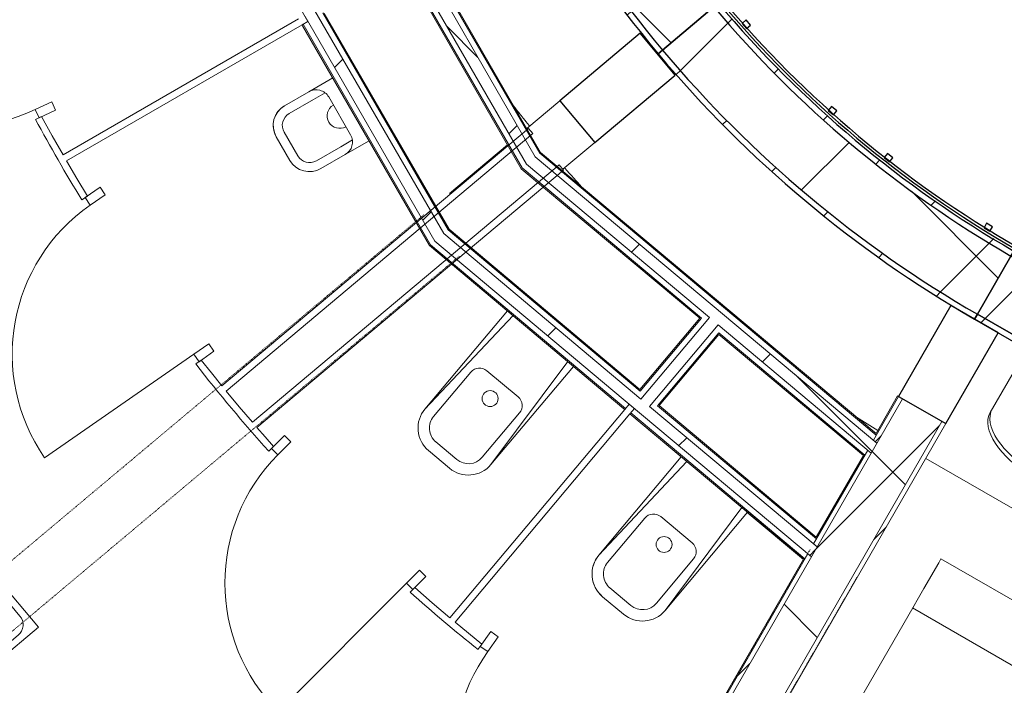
# Model space of a CAD drawing. Header units: centimetres. Extents: x 6036 to 22185, y 5782 to 11383.
# Tile 77 of 183: x 11925 to 12359, y 9187 to 9480. Entities that reach past the tile are written whole.
import ezdxf

# ---------------------------------------------------------------- set-up
doc = ezdxf.new("R2010")
doc.units = ezdxf.units.CM
doc.linetypes.add('Dash', pattern=[0.6, 0.3, -0.3])
doc.linetypes.add('Dot 1mm', pattern=[0.1, 0, -0.1])
for name, color, linetype, lineweight in [('A-AREA', 32, 'Continuous', 9), ('A-COLS', 52, 'Continuous', 9), ('A-COLS-HDLN', 52, 'Dash', 9), ('A-DOOR', 31, 'Continuous', 9), ('A-DOOR-FRAM', 31, 'Continuous', 9), ('A-DOOR-OPNG', 31, 'Continuous', 9), ('A-FLOR', 192, 'Continuous', 9), ('A-WALL', 113, 'Continuous', 9), ('A-WALL-FNSH', 113, 'Continuous', 25), ('A-WALL-PATT', 111, 'Continuous', 25), ('I-FURN', 30, 'Continuous', 9), ('P-SANR-FIXT', 6, 'Continuous', 9), ('S-BEAM', 12, 'Continuous', 9)]:
    doc.layers.add(name, color=color, linetype=linetype, lineweight=lineweight)
pattern_1 = [(45, (5468.8, 0), (-33.67596, 33.67596), [])]
pattern_2 = [(45, (5468.8, 0), (-53.033, 53.033), []), (135, (5468.8, 0), (-53.033, -53.033), [])]
pattern_3 = [(45, (5468.8, 0), (-21.2132, 21.2132), [])]

# ---------------------------------------------------------------- blocks, each defined once
blk = doc.blocks.new('GEMO_PanelElewacyjny_OknaGoraDolWysokie_Nowe - GEMO_PanelElewacyjny_Standard_240_-V22-7-01 ZestMeble')
at = {"layer": 'S-BEAM'}
h = blk.add_hatch(dxfattribs=at)
h.set_pattern_fill('FP_56', color=256, style=0, pattern_type=2)
h.set_pattern_definition([(255, (1401.74, 11115.187), (28.977775, -7.76457), [])])
h.paths.add_polyline_path([(-120, -419.28), (-120, -421.82), (-92.7, -421.82), (-92.7, -419.28), (-99.67, -419.28)])
h.paths.add_polyline_path([(-120, -451.38), (-120, -453.92), (-92.7, -453.92), (-92.7, -451.38), (-109.66, -451.38)])
h.paths.add_polyline_path([(-26.5, -419.28), (-26.5, -421.82), (27.3, -421.82), (27.3, -419.28), (-14.09, -419.28)])
h.paths.add_polyline_path([(-26.5, -451.38), (-26.5, -453.92), (27.3, -453.92), (27.3, -451.38), (-24.08, -451.38)])
h.paths.add_polyline_path([(93.5, -419.28), (93.5, -421.82), (120, -421.82), (120, -419.28), (100.02, -419.28)])
h.paths.add_polyline_path([(93.5, -451.38), (93.5, -453.92), (120, -453.89), (120, -451.38), (118.55, -451.38)])
h = blk.add_hatch(dxfattribs=at)
h.set_pattern_fill('FP_55', color=256, style=0, pattern_type=2)
h.set_pattern_definition([(255, (1401.74, 11115.19), (72.44444, -19.41143), []), (345, (1401.74, 11115.19), (19.41143, 72.44444), [])])
h.paths.add_polyline_path([(-120, -421.82), (-120, -451.38), (-92.7, -451.38), (-92.7, -421.82), (-98.2, -421.82)])
h.paths.add_polyline_path([(-26.5, -421.82), (-26.5, -451.38), (27.3, -451.38), (27.3, -421.82), (-12.62, -421.82)])
h.paths.add_polyline_path([(93.5, -421.82), (93.5, -451.38), (120, -451.38), (120, -421.82), (98.37, -421.82)])
for p, q in [((-62.45, -372.04), (-56.75, -372.04)), ((57.55, -372.04), (63.25, -372.04)), ((-62.45, -373.94), (-56.75, -373.94)), ((-56.75, -373.94), (-62.45, -373.94)), ((57.55, -373.94), (63.25, -373.94)), ((63.25, -373.94), (57.55, -373.94)), ((-92.7, -419.28), (-92.7, -387.16)), ((-26.5, -387.16), (-26.5, -419.28)), ((27.3, -419.28), (27.3, -387.16)), ((93.5, -387.16), (93.5, -419.28)), ((-120, -455.07), (-120, -453.92)), ((120, -453.92), (120, -455.07))]:
    blk.add_line(p, q, dxfattribs=at)
at = {"layer": 'S-BEAM', "lineweight": 25}
for p, q in [((-120, -419.28), (-120, -421.82)), ((-92.7, -419.28), (-120, -419.28)), ((-92.7, -421.82), (-92.7, -419.28)), ((27.3, -419.28), (-26.5, -419.28)), ((-26.5, -419.28), (-26.5, -421.82)), ((27.3, -421.82), (27.3, -419.28)), ((120, -419.28), (93.5, -419.28)), ((93.5, -419.28), (93.5, -421.82)), ((120, -421.82), (120, -419.28)), ((-120, -421.82), (-120, -451.38)), ((-92.7, -421.82), (-120, -421.82)), ((-120, -421.82), (-92.7, -421.82)), ((-92.7, -451.38), (-92.7, -421.82)), ((27.3, -421.82), (-26.5, -421.82)), ((-26.5, -421.82), (-26.5, -451.38)), ((-26.5, -421.82), (27.3, -421.82)), ((27.3, -451.38), (27.3, -421.82)), ((120, -421.82), (93.5, -421.82)), ((93.5, -421.82), (93.5, -451.38)), ((93.5, -421.82), (120, -421.82)), ((120, -451.38), (120, -421.82)), ((-120, -451.38), (-92.7, -451.38)), ((-120, -451.38), (-120, -453.92)), ((-92.7, -451.38), (-120, -451.38)), ((-120, -453.92), (-92.7, -453.92)), ((-120, -455.07), (-120, -456.23)), ((-92.7, -455.07), (-120, -455.07)), ((-92.7, -453.92), (-92.7, -451.38)), ((-92.7, -456.23), (-92.7, -455.07)), ((-26.5, -451.38), (27.3, -451.38)), ((27.3, -451.38), (-26.5, -451.38)), ((-26.5, -451.38), (-26.5, -453.92)), ((-26.5, -453.92), (27.3, -453.92)), ((27.3, -455.07), (-26.5, -455.07)), ((-26.5, -455.07), (-26.5, -456.23)), ((27.3, -453.92), (27.3, -451.38)), ((27.3, -456.23), (27.3, -455.07)), ((93.5, -451.38), (120, -451.38)), ((120, -451.38), (93.5, -451.38)), ((93.5, -451.38), (93.5, -453.92)), ((93.5, -453.92), (120, -453.92)), ((120, -455.07), (93.5, -455.07)), ((93.5, -455.07), (93.5, -456.23)), ((120, -453.92), (120, -451.38)), ((120, -456.23), (120, -455.07)), ((-120, -456.23), (-92.7, -456.23)), ((-103.5, -456.23), (-106.5, -456.23)), ((-106.5, -456.23), (-106.5, -458.54)), ((-106.5, -458.54), (-103.5, -458.54)), ((-103.5, -458.54), (-103.5, -456.23)), ((-26.5, -456.23), (27.3, -456.23)), ((-13.5, -456.23), (-16.5, -456.23)), ((-16.5, -456.23), (-16.5, -458.54)), ((-16.5, -458.54), (-13.5, -458.54)), ((-13.5, -458.54), (-13.5, -456.23)), ((16.5, -456.23), (13.5, -456.23)), ((13.5, -456.23), (13.5, -458.54)), ((13.5, -458.54), (16.5, -458.54)), ((16.5, -458.54), (16.5, -456.23)), ((93.5, -456.23), (120, -456.23)), ((106.5, -456.23), (103.5, -456.23)), ((103.5, -456.23), (103.5, -458.54)), ((103.5, -458.54), (106.5, -458.54)), ((106.5, -458.54), (106.5, -456.23))]:
    blk.add_line(p, q, dxfattribs=at)
at = {"layer": 'S-BEAM'}
for centre, major_axis, start_param, end_param in [((-62.45, -387.16), (-30.25, 0), 4.712389, 6.283185), ((-56.75, -387.16), (30.25, 0), 0, 1.570796), ((57.55, -387.16), (-30.25, 0), 4.712389, 6.283185), ((63.25, -387.16), (30.25, 0), 0, 1.570796), ((-62.45, -389.07), (30.25, 0), 1.570796, 3.141593), ((-62.45, -389.07), (-30.25, 0), 4.712389, 6.283185), ((-56.75, -389.07), (30.25, 0), 0, 1.570796), ((-56.75, -389.07), (30.25, 0), 0, 1.570796), ((57.55, -389.07), (30.25, 0), 1.570796, 3.141593), ((57.55, -389.07), (-30.25, 0), 4.712389, 6.283185), ((63.25, -389.07), (30.25, 0), 0, 1.570796), ((63.25, -389.07), (30.25, 0), 0, 1.570796), ((-62.45, -411.24), (30.25, 0), 2.506031, 2.544384), ((-62.45, -411.24), (30.25, 0), 2.506031, 2.544384), ((-56.75, -411.24), (30.25, 0), 0.716953, 0.755306), ((-56.75, -411.24), (30.25, 0), 0.716953, 0.755306), ((57.55, -411.24), (30.25, 0), 2.446159, 2.484512), ((57.55, -411.24), (30.25, 0), 2.446159, 2.484512), ((63.25, -411.24), (30.25, 0), 0.657081, 0.695434), ((63.25, -411.24), (30.25, 0), 0.657081, 0.695434), ((-62.45, -414.01), (30.25, 0), 2.679754, 2.699728), ((-62.45, -413.14), (30.25, 0), 2.665064, 2.685039), ((-56.75, -413.14), (30.25, 0), 0.526141, 0.563235), ((-56.75, -414.01), (30.25, 0), 0.51075, 0.530724), ((-56.75, -414.87), (30.25, 0), 0.496061, 0.516035), ((57.55, -414.01), (30.25, 0), 2.645311, 2.665286), ((57.55, -413.14), (30.25, 0), 2.624109, 2.650596), ((63.25, -413.14), (30.25, 0), 0.490996, 0.517483), ((63.25, -414.01), (30.25, 0), 0.476307, 0.496282)]:
    blk.add_ellipse(centre, major_axis=major_axis, ratio=0.5, start_param=start_param, end_param=end_param, dxfattribs=at)
blk = doc.blocks.new('GEMO_PanelElewacyjny_Luk - GEMO_PanelElewacyjny_Standard_168_-5486497-7-01 ZestMeble')
at = {"layer": 'S-BEAM'}
h = blk.add_hatch(dxfattribs=at)
h.set_pattern_fill('FP_65', color=256, style=0, pattern_type=2)
h.set_pattern_definition([(265, (-831.63, 11154.566), (29.88584, -2.61467), [])])
h.paths.add_polyline_path([(-90.96, -427.23), (-90.52, -429.74), (-68.04, -426.28), (-45.43, -423.8), (-20.96, -422.27), (6.73, -421.96), (22.74, -422.31), (45.43, -423.8), (70.93, -426.72), (90.52, -429.74), (90.96, -427.23), (68.37, -423.76), (42.53, -421.06), (22.85, -419.77), (0, -419.28), (-23.05, -419.79), (-45.65, -421.27), (-68.37, -423.76), (-82.4, -425.92)])
h.paths.add_polyline_path([(-85.38, -458.85), (-84.92, -461.35), (-56.12, -457.24), (-32.76, -455.1), (-12.2, -454.07), (12.2, -454.07), (36.85, -455.31), (60.82, -457.71), (84.94, -461.35), (85.38, -458.85), (61.14, -455.19), (36.75, -452.75), (12.26, -451.53), (-12.26, -451.53), (-36.75, -452.75), (-61.14, -455.19)])
h = blk.add_hatch(dxfattribs=at)
h.set_pattern_fill('FP_66', color=256, style=0, pattern_type=2)
h.set_pattern_definition([(265, (-831.63, 11154.566), (74.7146, -6.5367), []), (355, (-831.63, 11154.566), (6.5367, 74.7146), [])])
h.paths.add_polyline_path([(-90.52, -429.74), (-85.38, -458.85), (-58.09, -454.89), (-36.75, -452.75), (-12.26, -451.53), (12.26, -451.53), (39.57, -453.03), (61.14, -455.19), (85.38, -458.85), (90.52, -429.74), (68.04, -426.28), (44.79, -423.76), (22.74, -422.31), (0, -421.82), (-22.74, -422.31), (-45.43, -423.8), (-68.34, -426.32), (-80.49, -428.19)])
at = {"layer": 'S-BEAM', "lineweight": 25}
for p, q in [((-90.96, -427.23), (-90.52, -429.74)), ((90.52, -429.74), (90.95, -427.25)), ((-90.52, -429.74), (-85.38, -458.85)), ((85.38, -458.85), (90.51, -429.75)), ((-85.38, -458.85), (-84.94, -461.35)), ((-14.68, -456.23), (-17.68, -456.23)), ((-17.68, -456.23), (-17.68, -458.54)), ((-17.68, -458.54), (-14.68, -458.54)), ((-14.68, -458.54), (-14.68, -456.23)), ((17.5, -456.23), (14.5, -456.23)), ((14.5, -456.23), (14.5, -458.54)), ((14.5, -458.54), (17.5, -458.54)), ((17.5, -458.54), (17.5, -456.23)), ((84.94, -461.35), (85.38, -458.86)), ((-84.74, -462.49), (-84.54, -463.62)), ((-68.29, -460.76), (-71.25, -461.28)), ((-71.25, -461.28), (-70.85, -463.55)), ((-70.85, -463.55), (-67.89, -463.03)), ((-67.89, -463.03), (-68.29, -460.76)), ((68.29, -460.76), (67.89, -463.03)), ((67.89, -463.03), (70.85, -463.55)), ((71.25, -461.28), (68.29, -460.76)), ((70.85, -463.55), (71.25, -461.28)), ((84.54, -463.62), (84.74, -462.5))]:
    blk.add_line(p, q, dxfattribs=at)
at = {"layer": 'S-BEAM'}
for p, q in [((-84.74, -462.49), (-84.94, -461.35)), ((84.94, -461.36), (84.74, -462.49))]:
    blk.add_line(p, q, dxfattribs=at)
at = {"layer": 'S-BEAM', "lineweight": 25}
for radius in [523.8, 521.26, 521.26, 491.7, 491.7, 489.16, 488.01, 486.85]:
    blk.add_arc((0, -943.08), radius, 80, 100, dxfattribs=at)
blk = doc.blocks.new('GEMO_WregaCentrumParterDrewno - GEMO_WregaCentrumParterDrewno-5879637-7-01 ZestMeble')
at = {"layer": 'A-COLS-HDLN', "color": 254}
for p, q in [((-12, 168), (-12, -295.15)), ((12, -295.15), (12, 168))]:
    blk.add_line(p, q, dxfattribs=at)
blk = doc.blocks.new('GEMO_PanelElewacyjny_Luk - GEMO_PanelElewacyjny_Standard_168_-V66-7-01 ZestMeble')
at = {"layer": 'S-BEAM'}
h = blk.add_hatch(dxfattribs=at)
h.set_pattern_fill('FP_139', color=256, style=0, pattern_type=2)
h.set_pattern_definition([(285, (-4919.12, 10140.573), (28.977775, 7.76457), [])])
h.paths.add_polyline_path([(-90.96, -427.23), (-90.52, -429.74), (-61.32, -425.54), (-45.43, -423.8), (-22.74, -422.31), (0.55, -421.83), (22.74, -422.31), (50.92, -424.4), (68.04, -426.28), (90.52, -429.74), (90.96, -427.23), (68.37, -423.76), (45.65, -421.27), (22.85, -419.77), (0, -419.28), (-22.85, -419.77), (-51.35, -421.89), (-68.37, -423.76)])
h.paths.add_polyline_path([(-85.38, -458.85), (-84.94, -461.35), (-60.82, -457.71), (-36.56, -455.28), (-11.91, -454.07), (12.2, -454.07), (36.56, -455.28), (60.82, -457.71), (84.94, -461.35), (85.38, -458.85), (61.14, -455.19), (34.62, -452.65), (12.26, -451.53), (-15.98, -451.72), (-36.75, -452.75), (-61.14, -455.19), (-71.48, -456.75)])
h = blk.add_hatch(dxfattribs=at)
h.set_pattern_fill('FP_140', color=256, style=0, pattern_type=2)
h.set_pattern_definition([(285, (-4919.12, 10140.57), (72.44444, 19.41143), []), (15, (-4919.12, 10140.57), (-19.41143, 72.44444), [])])
h.paths.add_polyline_path([(-90.52, -429.74), (-85.38, -458.85), (-61.14, -455.19), (-36.75, -452.75), (-12.26, -451.53), (12.26, -451.53), (36.75, -452.75), (61.14, -455.19), (85.38, -458.85), (90.52, -429.74), (68.04, -426.28), (45.43, -423.8), (22.74, -422.31), (0, -421.82), (-22.74, -422.31), (-52.93, -424.62), (-68.04, -426.28)])
at = {"layer": 'S-BEAM', "lineweight": 25}
for p, q in [((-90.96, -427.23), (-90.52, -429.74)), ((90.52, -429.74), (90.96, -427.23)), ((-90.52, -429.74), (-85.38, -458.85)), ((85.38, -458.85), (90.52, -429.74)), ((-85.38, -458.85), (-84.94, -461.35)), ((-14.68, -456.23), (-17.68, -456.23)), ((-17.68, -456.23), (-17.68, -458.54)), ((-17.68, -458.54), (-14.68, -458.54)), ((-14.68, -458.54), (-14.68, -456.23)), ((17.5, -456.23), (14.5, -456.23)), ((14.5, -456.23), (14.5, -458.54)), ((14.5, -458.54), (17.5, -458.54)), ((17.5, -458.54), (17.5, -456.23)), ((84.94, -461.35), (85.38, -458.85)), ((-84.74, -462.49), (-84.54, -463.62)), ((-68.29, -460.76), (-71.25, -461.28)), ((-71.25, -461.28), (-70.85, -463.55)), ((-70.85, -463.55), (-67.89, -463.03)), ((-67.89, -463.03), (-68.29, -460.76)), ((68.29, -460.76), (67.89, -463.03)), ((67.89, -463.03), (70.85, -463.55)), ((71.25, -461.28), (68.29, -460.76)), ((70.85, -463.55), (71.25, -461.28)), ((84.54, -463.62), (84.74, -462.49))]:
    blk.add_line(p, q, dxfattribs=at)
at = {"layer": 'S-BEAM'}
blk.add_line((84.94, -461.35), (84.74, -462.49), dxfattribs=at)
at = {"layer": 'S-BEAM', "lineweight": 25}
for radius in [523.8, 521.26, 521.26, 491.7, 491.7, 489.16, 488.01, 486.85]:
    blk.add_arc((0, -943.08), radius, 80, 100, dxfattribs=at)
blk = doc.blocks.new('GEMO_WregaLukDrewno - GEMO_WregaLukDrewno-5876808-7-01 ZestMeble')
at = {"layer": 'A-COLS-HDLN', "color": 254}
for p, q in [((-12, -295.15), (-12, 24)), ((12, 24), (12, -295.15))]:
    blk.add_line(p, q, dxfattribs=at)
blk = doc.blocks.new('FURN_KanapaIglo03_P3 - E25-M_Kanapa_160x85_-5970044-7-01 ZestMeble')
at = {"layer": 'I-FURN'}
for p, q in [((80, 42.5), (-80, 42.5)), ((-80, 42.5), (-80, 40.5)), ((-80, 27.5), (-80, 40.5)), ((80, 40.5), (80, 42.5)), ((80, 40.5), (80, 27.5)), ((-80, 27.5), (-80, 22.61)), ((80, 22.61), (80, 27.5)), ((-80, 17.59), (-80, 22.61)), ((80, 22.61), (80, 17.59)), ((-80, 17.59), (-80, 17.54)), ((-80, -37.5), (-80, 17.59)), ((-80, 17.54), (80, 17.54)), ((80, 17.54), (80, 17.59)), ((80, 17.59), (80, -37.5)), ((-80, -37.5), (-80, -42.5)), ((80, -42.5), (80, -37.5)), ((-80, -42.5), (80, -42.5))]:
    blk.add_line(p, q, dxfattribs=at)
blk = doc.blocks.new('PLFI_Umywalka - _Umywalka60x48-V87-7-01 ZestMeble')
at = {"layer": 'P-SANR-FIXT'}
for p, q in [((30, 48), (-30, 48)), ((-30, 48), (-30, 10)), ((-30, 48), (30, 48)), ((-30, 10), (-30, 48)), ((30, 10), (30, 48)), ((30, 10), (30, 48)), ((-21, 45), (21, 45)), ((-27, 15), (-27, 39)), ((27, 39), (27, 15)), ((-30, 10), (-30, 1.34)), ((-30, 10), (-30, 1.34)), ((-22, 10), (22, 10)), ((-22, 10), (22, 10)), ((30, 0.6), (30, 10)), ((30, 10), (30, 0.6))]:
    blk.add_line(p, q, dxfattribs=at)
blk.add_circle((0, 18.83), 3, dxfattribs=at)
for centre, radius, start, end in [((-21, 39), 6, 90, 180), ((21, 39), 6, 360, 90), ((-22, 15), 5, 180, 270), ((22, 15), 5, 270, 0)]:
    blk.add_arc(centre, radius, start, end, dxfattribs=at)
blk = doc.blocks.new('DOOR_Drzwi-1S_P2 - C13-D_Drzwi_80x200_-5903108-7-01 ZestMeble')
at = {"layer": 'A-DOOR-FRAM'}
for p, q in [((-44, -8.5), (-44, -0.5)), ((-44, -0.5), (-40, -0.5)), ((-40, -0.5), (-40, -8.5)), ((40, -8.5), (40, -0.5)), ((40, -0.5), (44, -0.5)), ((44, -0.5), (44, -8.5)), ((-40, -8.5), (-44, -8.5)), ((44, -8.5), (40, -8.5))]:
    blk.add_line(p, q, dxfattribs=at)
at = {"layer": 'A-DOOR-OPNG'}
blk.add_line((40, -0.5), (40, 79.5), dxfattribs=at)
blk.add_arc((40, -0.5), 80, 90, 180, dxfattribs=at)
blk = doc.blocks.new('DOOR_Drzwi-1S_P2 - C13-D_Drzwi_80x200_-5890879-7-01 ZestMeble')
at = {"layer": 'A-DOOR-FRAM'}
for p, q in [((-40, 8.5), (-44, 8.5)), ((-44, 8.5), (-44, 0.5)), ((-40, 0.5), (-40, 8.5)), ((44, 8.5), (40, 8.5)), ((40, 8.5), (40, 0.5)), ((44, 0.5), (44, 8.5)), ((-44, 0.5), (-40, 0.5)), ((40, 0.5), (44, 0.5))]:
    blk.add_line(p, q, dxfattribs=at)
at = {"layer": 'A-DOOR-OPNG'}
blk.add_line((40, 0.5), (40, -79.5), dxfattribs=at)
blk.add_arc((40, 0.5), 80, 180, 270, dxfattribs=at)
blk = doc.blocks.new('PLFI_Pisuar_P2 - D21-S_Pisuar-5904784-7-01 ZestMeble')
at = {"layer": 'P-SANR-FIXT'}
for p, q in [((-6, 35), (6, 35)), ((6, 35), (-6, 35)), ((6, 31), (-6, 31)), ((-16, 12.62), (-16, 25)), ((-16, 12.62), (-16, 25)), ((-12, 12.62), (-12, 25)), ((12, 12.64), (12, 25)), ((16, 25), (16, 12.64)), ((16, 12.64), (16, 25)), ((-16, 0.5), (-16, 12.62)), ((-16, 0.5), (-16, 12.62)), ((-12, 12.59), (-12, 6.7)), ((12, 12.61), (12, 6.7)), ((16, 12.64), (16, 0.5)), ((16, 12.64), (16, 0.5)), ((-9.62, 6.23), (9.62, 6.23))]:
    blk.add_line(p, q, dxfattribs=at)
for centre, radius, start, end in [((-6, 25), 10, 90, 180), ((-6, 25), 10, 90, 180), ((6, 25), 10, 0, 90), ((6, 25), 10, 360, 90), ((-6, 25), 6, 90, 180), ((6, 25), 6, 360, 90), ((-9.62, 12.62), 6.38, 180, 270), ((0, 6.23), 5.5, 0, 180), ((9.62, 12.62), 6.38, 270, 0)]:
    blk.add_arc(centre, radius, start, end, dxfattribs=at)
blk = doc.blocks.new('PLFI_Wc-Podtynk_P2 - D21-S_Wc-V161-7-01 ZestMeble')
at = {"layer": 'P-SANR-FIXT'}
for p, q in [((-19, -0.5), (-19, -57)), ((-19, -0.5), (-19, -57)), ((-15.76, -0.5), (-19, -57)), ((19, -57), (15.76, -0.5)), ((19, -57), (19, -0.5)), ((19, -57), (19, -0.5)), ((-9, -26.5), (9, -26.5)), ((-14, -31.5), (-14, -57)), ((14, -57), (14, -31.5)), ((-6, -65), (6, -65)), ((-6, -70), (6, -70)), ((-6, -70), (6, -70)), ((-6, -70), (6, -70))]:
    blk.add_line(p, q, dxfattribs=at)
blk.add_circle((0, -35), 3.5, dxfattribs=at)
for centre, radius, start, end in [((-9, -31.5), 5, 90, 180), ((9, -31.5), 5, 0, 90), ((-6, -57), 13, 180, 270), ((-6, -57), 13, 180, 270), ((-6, -57), 13, 180, 270), ((-6, -57), 8, 180, 270), ((6, -57), 13, 270, 0), ((6, -57), 8, 270, 0), ((6, -57), 13, 270, 0), ((6, -57), 13, 270, 360)]:
    blk.add_arc(centre, radius, start, end, dxfattribs=at)
blk = doc.blocks.new('PLFI_Wc-Podtynk_P2 - D21-S_Wc-V162-7-01 ZestMeble')
at = {"layer": 'P-SANR-FIXT'}
for p, q in [((-6, 70), (6, 70)), ((-6, 70), (6, 70)), ((6, 70), (-6, 70)), ((-6, 65), (6, 65)), ((-19, 0.5), (-19, 57)), ((-19, 0.5), (-19, 57)), ((-19, 57), (-15.76, 0.5)), ((-14, 31.5), (-14, 57)), ((14, 57), (14, 31.5)), ((15.76, 0.5), (19, 57)), ((19, 57), (19, 0.5)), ((19, 57), (19, 0.5)), ((-9, 26.5), (9, 26.5))]:
    blk.add_line(p, q, dxfattribs=at)
blk.add_circle((0, 35), 3.5, dxfattribs=at)
for centre, radius, start, end in [((-6, 57), 13, 90, 180), ((-6, 57), 13, 90, 180), ((-6, 57), 13, 90, 180), ((6, 57), 13, 0, 90), ((6, 57), 13, 360, 90), ((6, 57), 13, 0, 90), ((-6, 57), 8, 90, 180), ((6, 57), 8, 360, 90), ((-9, 31.5), 5, 180, 270), ((9, 31.5), 5, 270, 360)]:
    blk.add_arc(centre, radius, start, end, dxfattribs=at)

msp = doc.modelspace()

# ---------------------------------------------------------------- hatches: boundary and pattern name
at = {"layer": 'A-COLS'}
h = msp.add_hatch(dxfattribs=at)
h.set_pattern_fill('FP_35', color=256, style=0, pattern_type=2)
h.set_pattern_definition(pattern_1)
h.paths.add_polyline_path([(11874.62, 9170.89), (11893, 9186.32), (11877.57, 9204.7), (11859.19, 9189.28), (11864.91, 9182.46)])
h.paths.add_polyline_path([(12178.8, 9426.13), (12214.18, 9455.82), (12198.76, 9474.21), (12163.38, 9444.52), (12165.72, 9441.73)])
h = msp.add_hatch(dxfattribs=at)
h.set_pattern_fill('FP_35', color=256, style=0, pattern_type=2)
h.set_pattern_definition(pattern_1)
h.paths.add_polyline_path([(12050.81, 8812.89), (12062.81, 8833.67), (12042.02, 8845.67), (12030.02, 8824.89), (12042.19, 8817.86)])
h.paths.add_polyline_path([(12333.35, 9302.27), (12356.44, 9342.27), (12335.66, 9354.27), (12312.57, 9314.27), (12313.95, 9313.47)])
at = {"layer": 'A-WALL-PATT', "lineweight": 9}
h = msp.add_hatch(dxfattribs=at)
h.set_pattern_fill('FP_14', color=256, style=0, pattern_type=2)
h.set_pattern_definition(pattern_2)
h.paths.add_polyline_path([(12159.85, 9407.17), (12054.56, 9589.8), (12049.79, 9588.07), (12148.69, 9416.53)])
h = msp.add_hatch(dxfattribs=at)
h.set_pattern_fill('FP_14', color=256, style=0, pattern_type=2)
h.set_pattern_definition(pattern_2)
h.paths.add_polyline_path([(12108.36, 9382.69), (12112.25, 9385.95), (12055.5, 9484.1), (12051.17, 9481.6), (12107.27, 9384.56)])
h = msp.add_hatch(dxfattribs=at)
h.set_pattern_fill('FP_14', color=256, style=0, pattern_type=2)
h.set_pattern_definition(pattern_2)
h.paths.add_polyline_path([(12300.55, 9289.26), (12303.09, 9293.66), (12152.58, 9419.79), (12160.04, 9407.02), (12298.99, 9290.57)])
h = msp.add_hatch(dxfattribs=at)
h.set_pattern_fill('FP_14', color=256, style=0, pattern_type=2)
h.set_pattern_definition(pattern_2)
h.paths.add_polyline_path([(12195.83, 9309.2), (12199.05, 9313.03), (12112.25, 9385.95), (12108.36, 9382.69), (12193.92, 9310.8)])
h = msp.add_hatch(dxfattribs=at)
h.set_pattern_fill('FP_13', color=256, style=0, pattern_type=2)
h.set_pattern_definition(pattern_3)
h.paths.add_polyline_path([(12127.97, 8990.04), (12215.13, 9141.78), (12213.68, 9142.65), (12126.24, 8991.04)])
h.paths.add_polyline_path([(12216.9, 9144.22), (12274.18, 9243.54), (12272.62, 9244.84), (12215.18, 9145.24), (12216.04, 9144.73)])
h.paths.add_polyline_path([(12276.71, 9247.94), (12300.55, 9289.26), (12298.99, 9290.57), (12275.16, 9249.24)])
h.paths.add_polyline_path([(12303.09, 9293.66), (12314.37, 9313.23), (12312.64, 9314.23), (12301.53, 9294.97), (12301.8, 9294.74)])
h = msp.add_hatch(dxfattribs=at)
h.set_pattern_fill('FP_14', color=256, style=0, pattern_type=2)
h.set_pattern_definition(pattern_2)
h.paths.add_polyline_path([(12145.29, 8980.04), (12331.69, 9303.24), (12314.37, 9313.23), (12127.97, 8990.04), (12141.01, 8982.51)])
h = msp.add_hatch(dxfattribs=at)
h.set_pattern_fill('FP_14', color=256, style=0, pattern_type=2)
h.set_pattern_definition(pattern_2)
h.paths.add_polyline_path([(12274.18, 9243.54), (12276.71, 9247.94), (12199.05, 9313.02), (12195.83, 9309.19), (12272.62, 9244.84)])
h = msp.add_hatch(dxfattribs=at)
h.set_pattern_fill('FP_13', color=256, style=0, pattern_type=2)
h.set_pattern_definition(pattern_3)
h.paths.add_polyline_path([(12147.03, 8979.04), (12333.43, 9302.24), (12331.69, 9303.24), (12145.29, 8980.04), (12146.81, 8979.17)])

# ---------------------------------------------------------------- linework, layer by layer
at = {"layer": 'A-AREA', "linetype": 'Dot 1mm'}
for start, end in [(217.63758, 218.8631), (221.89724, 222.57856), (238.61246, 238.829)]:
    msp.add_arc((12607.64, 9802.08), 587.67, start, end, dxfattribs=at)
at = {"layer": 'A-COLS', "lineweight": 25}
for p, q in [((12198.76, 9474.21), (12163.38, 9444.52)), ((12214.18, 9455.82), (12198.76, 9474.21)), ((12178.8, 9426.13), (12214.18, 9455.82)), ((12163.38, 9444.52), (12178.8, 9426.13)), ((12335.66, 9354.27), (12312.57, 9314.27)), ((12356.44, 9342.27), (12335.66, 9354.27)), ((12333.35, 9302.27), (12356.44, 9342.27)), ((12312.57, 9314.27), (12333.35, 9302.27))]:
    msp.add_line(p, q, dxfattribs=at)
at = {"layer": 'A-COLS'}
for p, q in [((12148.8, 9432.29), (12163.38, 9444.52)), ((12114.73, 9403.7), (12140.27, 9425.13)), ((12164.72, 9414.32), (12178.8, 9426.13))]:
    msp.add_line(p, q, dxfattribs=at)
at = {"layer": 'A-FLOR'}
for p, q in [((12050.07, 9477.5), (12049.82, 9477.93)), ((12191.99, 9308.51), (12191.61, 9308.83)), ((12216.87, 9287.6), (12194.29, 9306.58)), ((12511.57, 9178.96), (12324.59, 9286.91)), ((12270.65, 9242.42), (12245.97, 9263.16))]:
    msp.add_line(p, q, dxfattribs=at)
for start, end in [(217.70175, 218.85142), (221.2265, 222.35456), (237.74478, 238.82961)]:
    msp.add_arc((12607.64, 9802.08), 587.67, start, end, dxfattribs=at)
at = {"layer": 'A-WALL'}
for p, q in [((12152.58, 9419.79), (12054.56, 9589.8)), ((12154.52, 9421.43), (12057.96, 9588.91)), ((12052.42, 9479.43), (12000.19, 9570.01)), ((12148.69, 9416.53), (12096.19, 9507.59)), ((12146.74, 9414.9), (12095.27, 9504.17)), ((12051.17, 9481.6), (12108.36, 9382.69)), ((12055.5, 9484.1), (12112.25, 9385.95)), ((12058.92, 9483.18), (12114.19, 9387.58)), ((12052.42, 9479.43), (12049.82, 9477.93)), ((12050.26, 9478.18), (12106.41, 9381.06)), ((12154.52, 9421.43), (12302.8, 9297.17)), ((12148.69, 9416.53), (12229.25, 9349.02)), ((12152.58, 9419.79), (12303.09, 9293.66)), ((12146.74, 9414.9), (12225.73, 9348.71)), ((12199.05, 9313.03), (12112.25, 9385.95)), ((12198.74, 9316.55), (12114.19, 9387.58)), ((12195.83, 9309.2), (12108.36, 9382.69)), ((12192.31, 9308.89), (12106.41, 9381.06)), ((12225.73, 9348.71), (12198.74, 9316.55)), ((12229.25, 9349.02), (12199.05, 9313.02)), ((12233.08, 9345.81), (12202.88, 9309.81)), ((12233.08, 9345.81), (12300.55, 9289.26)), ((12233.39, 9342.28), (12206.4, 9310.12)), ((12233.39, 9342.28), (12297.72, 9288.37)), ((12312.64, 9314.23), (12301.53, 9294.97)), ((12193.92, 9310.8), (12191.99, 9308.5)), ((12193.92, 9310.8), (12274.18, 9243.54)), ((12194.29, 9306.57), (12196.22, 9308.87)), ((12202.88, 9309.81), (12276.71, 9247.94)), ((12206.4, 9310.12), (12276.42, 9251.44)), ((12194.61, 9306.96), (12271.35, 9242.64)), ((12298.99, 9290.57), (12275.16, 9249.24)), ((12272.62, 9244.84), (12215.18, 9145.24))]:
    msp.add_line(p, q, dxfattribs=at)
at = {"layer": 'A-WALL', "color": 9, "lineweight": 18}
for p, q in [((12314.37, 9313.23), (12127.97, 8990.04)), ((12331.69, 9303.24), (12314.37, 9313.23)), ((12331.69, 9303.24), (12145.29, 8980.04))]:
    msp.add_line(p, q, dxfattribs=at)
at = {"layer": 'A-WALL-FNSH', "color": 253, "lineweight": 9}
for p, q in [((12154.91, 9421.75), (12058.69, 9588.65)), ((12095.09, 9503.49), (12146.35, 9414.57)), ((12114.58, 9387.91), (12059.6, 9483)), ((12048.32, 9480.53), (11944.56, 9420.62)), ((11946.06, 9418.02), (12049.82, 9477.93)), ((12049.82, 9477.93), (12050.07, 9477.5)), ((12050.07, 9477.5), (12106.02, 9380.73)), ((11935.12, 9437.53), (11932.4, 9436.25)), ((12149.61, 9432.32), (12014.48, 9318.93)), ((12016.38, 9316.61), (12151.54, 9430.02)), ((12151.54, 9430.02), (12149.61, 9432.32)), ((12302.66, 9297.93), (12154.91, 9421.75)), ((12163.11, 9416.23), (12027.96, 9302.83)), ((12165.04, 9413.93), (12163.11, 9416.23)), ((12029.92, 9300.56), (12165.04, 9413.93)), ((12146.35, 9414.57), (12225.02, 9348.65)), ((11952.81, 9400.83), (11955.28, 9402.54)), ((12198.68, 9317.25), (12114.58, 9387.91)), ((12106.02, 9380.73), (12191.61, 9308.83)), ((12225.02, 9348.65), (12198.68, 9317.25)), ((12207.11, 9310.18), (12233.45, 9341.58)), ((12233.45, 9341.58), (12297.08, 9288.26)), ((12005.45, 9330.24), (12002.99, 9328.53)), ((12312.2, 9314.48), (12302.66, 9297.93)), ((12314.37, 9313.23), (12312.2, 9314.48)), ((12191.99, 9308.5), (12114.97, 9216.72)), ((12191.6, 9308.82), (12191.99, 9308.5)), ((12276.29, 9252.2), (12207.11, 9310.18)), ((12117.27, 9214.79), (12194.29, 9306.57)), ((12194.29, 9306.57), (12270.71, 9242.53)), ((12147.03, 8979.04), (12333.43, 9302.24)), ((12333.43, 9302.24), (12331.69, 9303.24)), ((12035.13, 9290.1), (12037.25, 9292.22)), ((12297.08, 9288.26), (12276.29, 9252.2)), ((12270.71, 9242.53), (12214.75, 9145.5)), ((12099.55, 9230.07), (12097.43, 9227.94)), ((12127.33, 9202.67), (12129.07, 9205.12))]:
    msp.add_line(p, q, dxfattribs=at)
at = {"layer": 'A-WALL-FNSH', "color": 253, "lineweight": 9, "flags": 128}
for points in [[(11944.56, 9420.62), (11939.79, 9429.05), (11935.12, 9437.53)], [(11955.28, 9402.54), (11950.62, 9410.25), (11946.06, 9418.02)], [(12014.48, 9318.93), (12009.94, 9324.56), (12005.45, 9330.24)], [(12027.96, 9302.83), (12022.13, 9309.68), (12016.38, 9316.61)], [(12037.25, 9292.22), (12033.57, 9296.38), (12029.92, 9300.56)], [(12114.97, 9216.72), (12107.22, 9223.34), (12099.55, 9230.07)], [(12129.07, 9205.12), (12123.15, 9209.93), (12117.27, 9214.79)]]:
    msp.add_lwpolyline(points, dxfattribs=at)
at = {"layer": 'A-WALL-FNSH', "color": 253, "lineweight": 9}
for start, end in [(208.42499, 211.47508), (218.04232, 221.77998), (228.34722, 231.26763)]:
    msp.add_arc((12607.97, 9801.91), 768.17, start, end, dxfattribs=at)

# ---------------------------------------------------------------- block references
at = {"layer": 'A-COLS-HDLN', "color": 254}
for name, p, rotation in [('GEMO_WregaLukDrewno - GEMO_WregaLukDrewno-5876808-7-01 ZestMeble', (11721.45, 9479.23), 109.9999999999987), ('GEMO_WregaLukDrewno - GEMO_WregaLukDrewno-5876808-7-01 ZestMeble', (11885.29, 9195.51), 129.9999999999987), ('GEMO_WregaCentrumParterDrewno - GEMO_WregaCentrumParterDrewno-5879637-7-01 ZestMeble', (12136.41, 8985.16), 149.9999999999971)]:
    msp.add_blockref(name, p, dxfattribs=dict(at, rotation=rotation))
at = {"layer": 'A-DOOR'}
for name, p, rotation in [('DOOR_Drzwi-1S_P2 - C13-D_Drzwi_80x200_-5903108-7-01 ZestMeble', (11914.87, 9476.63), 115.1413654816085), ('DOOR_Drzwi-1S_P2 - C13-D_Drzwi_80x200_-5890879-7-01 ZestMeble', (11978.95, 9365.41), 304.7586989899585), ('DOOR_Drzwi-1S_P2 - C13-D_Drzwi_80x200_-5890879-7-01 ZestMeble', (12067.18, 9259.93), 315.0636015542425), ('DOOR_Drzwi-1S_P2 - C13-D_Drzwi_80x200_-5890879-7-01 ZestMeble', (12163.92, 9178.2), 324.5512568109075)]:
    msp.add_blockref(name, p, dxfattribs=dict(at, rotation=rotation))
at = {"layer": 'I-FURN', "rotation": 330.0000000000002}
msp.add_blockref('FURN_KanapaIglo03_P3 - E25-M_Kanapa_160x85_-5970044-7-01 ZestMeble', (12379.31, 9165.87), dxfattribs=at)
at = {"layer": 'P-SANR-FIXT'}
for name, p, rotation in [('PLFI_Pisuar_P2 - D21-S_Pisuar-5904784-7-01 ZestMeble', (12071.78, 9440.96), 120.0357161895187), ('PLFI_Wc-Podtynk_P2 - D21-S_Wc-V161-7-01 ZestMeble', (12155.18, 9340.08), 319.9642838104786), ('PLFI_Wc-Podtynk_P2 - D21-S_Wc-V162-7-01 ZestMeble', (12231.78, 9275.81), 140.0357161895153), ('PLFI_Umywalka - _Umywalka60x48-V87-7-01 ZestMeble', (11877.61, 9204.66), 309.9999999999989)]:
    msp.add_blockref(name, p, dxfattribs=dict(at, rotation=rotation))
at = {"layer": 'S-BEAM'}
for name, p, rotation in [('GEMO_PanelElewacyjny_Luk - GEMO_PanelElewacyjny_Standard_168_-V66-7-01 ZestMeble', (11791.23, 9330.37), 119.9999999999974), ('GEMO_PanelElewacyjny_Luk - GEMO_PanelElewacyjny_Standard_168_-5486497-7-01 ZestMeble', (12001.75, 9079.45), 139.9999999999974), ('GEMO_PanelElewacyjny_OknaGoraDolWysokie_Nowe - GEMO_PanelElewacyjny_Standard_240_-V22-7-01 ZestMeble', (12240.34, 8925.16), 149.9999999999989)]:
    msp.add_blockref(name, p, dxfattribs=dict(at, rotation=rotation))

doc.saveas('drawing.dxf')
